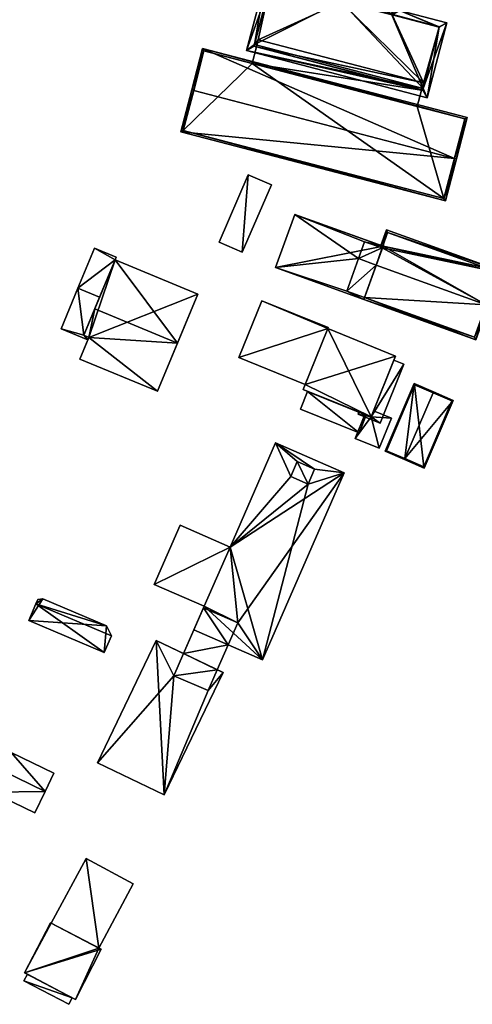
# Model space of a CAD drawing. Header units: inches. Extents: x 2528110 to 2532513, y 1151075 to 1152012.
# Tile 61 of 99: x 2531824 to 2531935, y 1151511 to 1151753. Entities that reach past the tile are written whole.
import ezdxf

# ---------------------------------------------------------------- set-up
doc = ezdxf.new("R2010")
doc.units = ezdxf.units.IN
doc.header["$MEASUREMENT"] = 0
doc.layers.add('Gebaeude Einzelhaus', color=10, linetype='Continuous')
doc.layers.add('Offenes Gebaeude', color=10, linetype='Continuous')

msp = doc.modelspace()

# ---------------------------------------------------------------- meshes
at = {"layer": 'Gebaeude Einzelhaus'}
mesh = msp.add_polyface(dxfattribs=at)
corners = [(2531885.706, 1151762.318, 405.876), (2531901.983, 1151759.434, 405.876), (2531884.573, 1151763.993, 405.876), (2531904.123, 1151762.206, 405.876), (2531903.191, 1151764.051, 405.876), (2531902.968, 1151757.798, 405.876), (2531881.733, 1151747.148, 405.876), (2531879.778, 1151745.683, 405.876), (2531885.664, 1151762.156, 405.876), (2531923.165, 1151736.296, 405.876), (2531924.153, 1151734.061, 405.876), (2531928.986, 1151752.519, 405.876), (2531927.151, 1151751.518, 405.876), (2531917.395, 1151755.554, 405.876), (2531916.581, 1151758.943, 405.876), (2531918.565, 1151760.025, 405.876), (2531915.44, 1151754.585, 405.876), (2531904.251, 1151762.173, 405.876), (2531923.165, 1151736.296, 406.375), (2531927.151, 1151751.518, 406.375), (2531915.44, 1151754.585, 406.375), (2531904.251, 1151762.173, 406.375), (2531916.581, 1151758.943, 406.375), (2531902.968, 1151757.798, 406.375), (2531904.123, 1151762.206, 406.375), (2531885.664, 1151762.156, 406.375), (2531885.706, 1151762.318, 406.375), (2531881.733, 1151747.148, 406.375), (2531916.734, 1151758.954, 405.876), (2531904.263, 1151762.22, 405.876), (2531927.155, 1151751.448, 405.876), (2531915.564, 1151754.483, 405.876), (2531923.081, 1151735.893, 405.876), (2531885.644, 1151762.161, 405.876), (2531881.609, 1151746.754, 405.876), (2531903.054, 1151757.603, 405.876), (2531904.263, 1151762.22, 393.405), (2531916.734, 1151758.954, 393.405), (2531903.054, 1151757.603, 393.405), (2531885.644, 1151762.161, 393.405), (2531881.609, 1151746.754, 393.405), (2531882.225, 1151746.593, 402.142), (2531922.816, 1151735.962, 402.141), (2531923.081, 1151735.893, 393.405), (2531882.225, 1151746.593, 393.405), (2531922.816, 1151735.962, 393.405), (2531927.155, 1151751.448, 393.405), (2531915.564, 1151754.483, 393.405), (2531923.281, 1151737.746, 393.405), (2531882.679, 1151748.333, 393.405)]
mesh.append_faces([[corners[k] for k in face] for face in [(17, 4, 29), (1, 17, 35), (8, 1, 35), (17, 1, 4), (33, 2, 8), (8, 2, 1), (32, 7, 34), (34, 7, 33), (33, 7, 2), (30, 10, 32), (32, 10, 7), (30, 11, 10), (28, 13, 31), (31, 13, 30), (30, 13, 11), (29, 15, 28), (15, 29, 4), (28, 15, 13), (18, 23, 27), (27, 23, 25), (25, 23, 26), (23, 21, 24), (18, 20, 23), (23, 20, 21), (21, 20, 22), (18, 19, 20), (14, 4, 17), (17, 4, 3), (14, 15, 4), (12, 13, 16), (16, 13, 14), (14, 13, 15), (9, 11, 12), (12, 11, 13), (9, 10, 11), (6, 7, 9), (9, 7, 10), (0, 2, 8), (8, 2, 6), (6, 2, 7), (5, 1, 0), (1, 5, 3), (1, 3, 4), (0, 1, 2)]], dxfattribs={"color": 13})
mesh.append_faces([[corners[k] for k in face] for face in [(38, 49, 39), (39, 49, 40), (40, 49, 44), (38, 48, 49), (48, 43, 45), (48, 46, 43), (38, 47, 48), (48, 47, 46), (38, 36, 47), (47, 36, 37), (28, 31, 37), (37, 31, 47), (31, 30, 47), (47, 30, 46), (30, 32, 46), (46, 32, 43), (43, 42, 45), (41, 40, 44), (41, 34, 40), (43, 32, 42), (42, 32, 41), (41, 32, 34), (34, 33, 40), (40, 33, 39), (8, 39, 33), (8, 38, 39), (8, 35, 38), (17, 38, 35), (17, 36, 38), (17, 29, 36), (29, 28, 36), (36, 28, 37), (16, 14, 20), (20, 14, 22), (12, 16, 19), (19, 16, 20), (9, 12, 18), (18, 12, 19), (6, 9, 27), (27, 9, 18), (8, 6, 25), (25, 6, 27), (0, 8, 26), (26, 8, 25), (5, 0, 23), (23, 0, 26), (3, 5, 24), (24, 5, 23), (17, 3, 21), (21, 3, 24), (14, 17, 22), (22, 17, 21)]], dxfattribs={"color": 41})
mesh = msp.add_polyface(dxfattribs=at)
corners = [(2531922.816, 1151735.962, 402.141), (2531882.225, 1151746.593, 402.142), (2531881.156, 1151742.494, 402.142), (2531921.759, 1151731.907, 402.141), (2531881.156, 1151742.494, 393.405), (2531882.225, 1151746.593, 393.405), (2531921.759, 1151731.907, 393.405), (2531922.816, 1151735.962, 393.405), (2531882.679, 1151748.333, 393.405), (2531923.281, 1151737.746, 393.405)]
mesh.append_faces([[corners[k] for k in face] for face in [(0, 2, 3), (0, 1, 2)]], dxfattribs={"color": 13})
mesh.append_faces([[corners[k] for k in face] for face in [(5, 7, 4), (4, 7, 6), (5, 9, 7), (5, 8, 9), (3, 7, 0), (3, 6, 7), (5, 4, 1), (1, 4, 2)]], dxfattribs={"color": 41})
mesh = msp.add_polyface(dxfattribs=at)
corners = [(2531930.883, 1151719.156, 403.049), (2531934.025, 1151729.225, 402.516), (2531868.973, 1151746.188, 402.516), (2531931.366, 1151719.03, 403.049), (2531866.798, 1151735.867, 403.049), (2531866.315, 1151735.993, 403.049), (2531863.624, 1151725.673, 402.516), (2531928.675, 1151708.709, 402.516), (2531933.415, 1151728.868, 402.541), (2531869.33, 1151745.578, 402.541), (2531864.234, 1151726.03, 402.541), (2531928.318, 1151709.319, 402.541), (2531881.156, 1151742.494, 402.142), (2531869.33, 1151745.578, 393.405), (2531921.759, 1151731.907, 402.141), (2531933.415, 1151728.868, 393.405), (2531921.759, 1151731.907, 393.405), (2531881.156, 1151742.494, 393.405), (2531864.234, 1151726.03, 393.405), (2531928.318, 1151709.319, 393.405)]
mesh.append_faces([[corners[k] for k in face] for face in [(11, 0, 3), (3, 0, 8), (10, 11, 7), (7, 11, 3), (6, 10, 7), (4, 10, 5), (9, 4, 5), (5, 10, 6), (8, 9, 2), (2, 9, 5), (3, 8, 1), (1, 8, 2), (0, 7, 3), (5, 6, 4), (4, 6, 0), (0, 6, 7), (0, 2, 4), (4, 2, 5), (3, 1, 0), (0, 1, 2)]], dxfattribs={"color": 13})
mesh.append_faces([[corners[k] for k in face] for face in [(17, 18, 13), (15, 19, 16), (16, 19, 17), (17, 19, 18), (8, 0, 15), (15, 0, 19), (19, 0, 11), (11, 10, 19), (19, 10, 18), (4, 18, 10), (4, 13, 18), (4, 9, 13), (13, 12, 17), (14, 15, 16), (12, 8, 14), (14, 8, 15), (13, 9, 12), (12, 9, 8)]], dxfattribs={"color": 41})
mesh = msp.add_polyface(dxfattribs=at)
corners = [(2531878.741, 1151696.116, 397.891), (2531880.225, 1151715.13, 397.166), (2531873.061, 1151698.574, 397.166), (2531885.904, 1151712.674, 397.891), (2531885.904, 1151712.674, 392.482), (2531880.225, 1151715.13, 392.482), (2531873.061, 1151698.574, 392.482), (2531878.741, 1151696.116, 392.482)]
mesh.append_faces([[corners[k] for k in face] for face in [(3, 1, 0), (0, 1, 2)]], dxfattribs={"color": 13})
mesh.append_faces([[corners[k] for k in face] for face in [(5, 7, 6), (4, 7, 5), (3, 7, 4), (0, 7, 3), (6, 7, 2), (2, 7, 0), (5, 6, 1), (1, 6, 2), (4, 5, 1), (3, 4, 1)]], dxfattribs={"color": 41})
mesh = msp.add_polyface(dxfattribs=at)
corners = [(2531886.908, 1151692.286, 404.613), (2531913.349, 1151697.558, 404.613), (2531891.629, 1151705.386, 404.613), (2531908.628, 1151684.458, 404.613), (2531913.258, 1151697.591, 401.052), (2531913.349, 1151697.558, 401.053), (2531891.629, 1151705.386, 392.217), (2531913.258, 1151697.591, 392.217), (2531886.908, 1151692.286, 392.217), (2531908.628, 1151684.458, 392.217), (2531908.628, 1151684.458, 399.871), (2531911.676, 1151692.916, 402.479), (2531908.798, 1151684.928, 400.016), (2531908.798, 1151684.928, 392.217), (2531908.781, 1151698.673, 392.217), (2531913.088, 1151697.12, 392.217), (2531907.277, 1151694.5, 392.217), (2531904.399, 1151686.514, 392.217)]
mesh.append_faces([[corners[k] for k in face] for face in [(3, 1, 0), (0, 1, 2)]], dxfattribs={"color": 13})
mesh.append_faces([[corners[k] for k in face] for face in [(8, 17, 9), (9, 17, 13), (6, 16, 8), (8, 16, 17), (6, 14, 16), (6, 7, 14), (14, 7, 15), (12, 10, 13), (13, 10, 9), (11, 3, 12), (12, 3, 10), (11, 1, 3), (11, 5, 1), (8, 10, 0), (0, 10, 3), (8, 9, 10), (0, 2, 8), (8, 2, 6), (2, 4, 6), (6, 4, 7), (2, 1, 4), (4, 1, 5)]], dxfattribs={"color": 41})
mesh = msp.add_polyface(dxfattribs=at)
corners = [(2531938.699, 1151683.175, 402.479), (2531939.169, 1151683.006, 402.479), (2531942.229, 1151691.493, 399.871), (2531913.349, 1151697.558, 401.053), (2531914.171, 1151701.605, 399.872), (2531913.258, 1151697.591, 401.052), (2531912.786, 1151697.76, 401.053), (2531911.676, 1151692.916, 402.479), (2531941.589, 1151691.191, 400.016), (2531914.473, 1151700.965, 400.017), (2531908.798, 1151684.928, 400.016), (2531908.628, 1151684.458, 399.871), (2531936.12, 1151674.548, 399.871), (2531935.819, 1151675.188, 400.016), (2531938.699, 1151683.175, 392.217), (2531941.589, 1151691.191, 392.217), (2531914.473, 1151700.965, 392.217), (2531913.258, 1151697.591, 392.217), (2531907.277, 1151694.501, 392.217), (2531908.781, 1151698.673, 392.217), (2531913.088, 1151697.12, 392.217), (2531911.675, 1151692.915, 392.217), (2531908.798, 1151684.928, 392.217), (2531935.819, 1151675.188, 392.217), (2531904.399, 1151686.514, 392.217), (2531907.277, 1151694.5, 392.217)]
mesh.append_faces([[corners[k] for k in face] for face in [(13, 11, 10), (13, 12, 11), (13, 1, 12), (13, 0, 1), (10, 0, 7), (10, 12, 0), (0, 12, 1), (10, 11, 12), (2, 9, 4), (4, 9, 6), (6, 9, 5), (0, 8, 1), (1, 8, 2), (2, 8, 9), (0, 3, 7), (3, 4, 5), (5, 4, 6), (0, 2, 3), (3, 2, 4), (0, 1, 2)]], dxfattribs={"color": 13})
mesh.append_faces([[corners[k] for k in face] for face in [(22, 14, 23), (22, 21, 14), (22, 24, 21), (21, 24, 25), (0, 13, 14), (14, 13, 23), (23, 13, 22), (22, 13, 10), (15, 17, 16), (18, 20, 21), (21, 20, 14), (14, 20, 15), (15, 20, 17), (18, 19, 20), (16, 17, 9), (9, 17, 5), (9, 8, 16), (16, 8, 15), (8, 14, 15), (8, 0, 14)]], dxfattribs={"color": 41})
mesh = msp.add_polyface(dxfattribs=at)
corners = [(2531841.07, 1151675.149, 401.628), (2531857.908, 1151661.879, 401.224), (2531862.805, 1151673.706, 402.113), (2531838.844, 1151669.773, 401.224), (2531842.47, 1151682.126, 402.113), (2531839.8, 1151675.675, 401.628), (2531867.806, 1151685.785, 401.224), (2531847.473, 1151694.205, 401.224), (2531841.07, 1151675.149, 398.645), (2531839.8, 1151675.675, 398.645), (2531839.8, 1151675.675, 398.545), (2531841.07, 1151675.149, 391.699), (2531841.07, 1151675.149, 398.545), (2531839.8, 1151675.675, 391.699), (2531840.816, 1151674.535, 398.457), (2531838.844, 1151669.773, 391.699), (2531840.816, 1151674.535, 398.557), (2531857.908, 1151661.879, 391.699), (2531867.806, 1151685.785, 391.699), (2531847.473, 1151694.205, 398.552), (2531847.473, 1151694.205, 391.699), (2531847.473, 1151694.205, 398.652), (2531843.66, 1151684.999, 399.88), (2531843.66, 1151684.999, 399.98)]
mesh.append_faces([[corners[k] for k in face] for face in [(2, 7, 4), (2, 6, 7), (0, 4, 5), (0, 2, 4), (3, 1, 0), (0, 1, 2)]], dxfattribs={"color": 13})
mesh.append_faces([[corners[k] for k in face] for face in [(18, 11, 20), (20, 11, 13), (18, 17, 11), (11, 17, 15), (23, 7, 21), (5, 4, 9), (9, 4, 23), (23, 4, 7), (20, 22, 19), (20, 13, 22), (22, 13, 10), (6, 21, 7), (6, 19, 21), (6, 18, 19), (19, 18, 20), (2, 18, 6), (2, 17, 18), (2, 1, 17), (1, 3, 17), (17, 3, 15), (11, 14, 12), (16, 0, 8), (14, 3, 16), (16, 3, 0), (11, 15, 14), (14, 15, 3), (13, 11, 10), (10, 11, 12), (9, 8, 5), (5, 8, 0)]], dxfattribs={"color": 41})
mesh = msp.add_polyface(dxfattribs=at)
corners = [(2531899.741, 1151677.299, 406.613), (2531910.385, 1151655.583, 406.613), (2531916.433, 1151670.56, 406.613), (2531893.694, 1151662.321, 406.613), (2531899.741, 1151677.299, 401.043), (2531883.531, 1151684.139, 401.043), (2531877.888, 1151670.159, 401.043), (2531899.844, 1151677.553, 401.043), (2531894.2, 1151663.574, 401.043), (2531893.694, 1151662.321, 391.736), (2531894.2, 1151663.574, 391.736), (2531908.85, 1151656.203, 397.967), (2531910.385, 1151655.583, 397.519), (2531910.385, 1151655.583, 397.718), (2531907.405, 1151656.786, 398.067), (2531908.85, 1151656.203, 398.067), (2531909.225, 1151656.051, 401.535), (2531910.385, 1151655.583, 397.818), (2531909.225, 1151656.051, 401.635), (2531894.803, 1151661.873, 401.535), (2531894.803, 1151661.873, 401.635), (2531907.405, 1151656.786, 397.967), (2531910.385, 1151655.583, 391.736), (2531910.385, 1151655.583, 397.419), (2531916.433, 1151670.56, 391.736), (2531916.018, 1151669.532, 397.518), (2531916.018, 1151669.532, 397.418), (2531910.99, 1151657.08, 397.818), (2531910.99, 1151657.08, 397.718), (2531899.741, 1151677.299, 391.736), (2531899.844, 1151677.553, 391.736), (2531883.531, 1151684.139, 391.736), (2531877.888, 1151670.159, 391.736)]
mesh.append_faces([[corners[k] for k in face] for face in [(4, 6, 8), (7, 5, 4), (4, 5, 6), (3, 1, 0), (0, 1, 2)]], dxfattribs={"color": 13})
mesh.append_faces([[corners[k] for k in face] for face in [(29, 31, 30), (29, 32, 31), (29, 10, 32), (8, 6, 10), (10, 6, 32), (6, 5, 32), (32, 5, 31), (5, 7, 31), (31, 7, 30), (7, 4, 30), (30, 4, 29), (22, 10, 24), (24, 10, 29), (22, 9, 10), (4, 24, 29), (0, 2, 4), (4, 2, 24), (12, 28, 13), (27, 1, 17), (27, 2, 1), (24, 26, 22), (22, 26, 23), (12, 25, 28), (28, 25, 27), (27, 25, 2), (2, 25, 24), (24, 25, 26), (19, 14, 16), (19, 21, 14), (21, 22, 23), (19, 9, 21), (21, 9, 22), (18, 3, 20), (20, 3, 19), (19, 3, 9), (18, 1, 3), (17, 18, 16), (18, 17, 1), (15, 16, 14), (16, 15, 17), (14, 11, 15), (14, 12, 11), (11, 12, 13), (9, 8, 10), (8, 0, 4), (9, 3, 8), (8, 3, 0)]], dxfattribs={"color": 41})
mesh = msp.add_polyface(dxfattribs=at)
corners = [(2531930.593, 1151659.656, 397.902), (2531925.731, 1151661.736, 398.376), (2531925.633, 1151661.507, 398.376), (2531918.707, 1151645.326, 398.375), (2531923.469, 1151643.015, 397.902), (2531918.608, 1151645.096, 398.375), (2531920.964, 1151663.778, 397.902), (2531913.84, 1151647.136, 397.902), (2531930.264, 1151659.525, 397.924), (2531923.338, 1151643.344, 397.924), (2531921.095, 1151663.449, 397.925), (2531914.169, 1151647.268, 397.925), (2531930.264, 1151659.525, 391.769), (2531921.095, 1151663.449, 391.769), (2531914.169, 1151647.268, 391.769), (2531923.338, 1151643.344, 391.769)]
mesh.append_faces([[corners[k] for k in face] for face in [(3, 9, 5), (11, 3, 5), (5, 9, 4), (10, 11, 7), (7, 11, 5), (6, 10, 7), (2, 10, 1), (8, 2, 1), (1, 10, 6), (0, 9, 8), (4, 9, 0), (0, 8, 1), (3, 7, 5), (2, 6, 3), (3, 6, 7), (2, 1, 6), (0, 3, 4), (4, 3, 5), (0, 2, 3), (0, 1, 2)]], dxfattribs={"color": 13})
mesh.append_faces([[corners[k] for k in face] for face in [(13, 15, 14), (12, 15, 13), (8, 15, 12), (9, 15, 8), (14, 15, 3), (3, 15, 9), (11, 14, 3), (13, 14, 10), (10, 14, 11), (12, 13, 2), (2, 13, 10), (8, 12, 2)]], dxfattribs={"color": 41})
mesh = msp.add_polyface(dxfattribs=at)
corners = [(2531875.74, 1151623.581, 400.955), (2531857.124, 1151614.408, 400.955), (2531869.401, 1151609.051, 400.955), (2531863.463, 1151628.938, 400.955), (2531864.314, 1151597.39, 398.23), (2531875.272, 1151599.573, 398.23), (2531866.866, 1151603.24, 398.23), (2531872.589, 1151593.423, 398.23), (2531894.9, 1151639.061, 398.348), (2531883.715, 1151595.89, 398.348), (2531903.76, 1151641.843, 398.348), (2531869.401, 1151609.051, 398.348), (2531875.739, 1151623.581, 398.348), (2531866.866, 1151603.24, 398.348), (2531896.503, 1151642.735, 398.348), (2531886.911, 1151649.193, 398.349), (2531890.638, 1151640.92, 398.348), (2531892.24, 1151644.594, 398.348), (2531892.24, 1151644.594, 400.403), (2531894.9, 1151639.061, 400.403), (2531896.503, 1151642.735, 400.403), (2531890.638, 1151640.92, 400.403), (2531859.585, 1151562.664, 401.904), (2531857.596, 1151600.61, 401.904), (2531843.176, 1151570.53, 401.904), (2531874.006, 1151592.744, 401.904), (2531863.463, 1151628.938, 389.797), (2531875.739, 1151623.581, 389.797), (2531857.124, 1151614.408, 389.797), (2531869.401, 1151609.051, 389.797), (2531869.213, 1151608.62, 398.23), (2531869.213, 1151608.62, 389.797), (2531864.314, 1151597.39, 389.797), (2531875.272, 1151599.573, 389.797), (2531872.589, 1151593.423, 389.797), (2531870.345, 1151588.279, 389.797), (2531861.939, 1151591.946, 389.797), (2531877.619, 1151604.953, 389.797), (2531883.715, 1151595.89, 389.797), (2531903.76, 1151641.843, 389.797), (2531886.911, 1151649.193, 389.797), (2531843.176, 1151570.53, 389.797), (2531857.596, 1151600.61, 389.797), (2531859.585, 1151562.664, 389.797), (2531874.006, 1151592.744, 389.797)]
mesh.append_faces([[corners[k] for k in face] for face in [(25, 23, 22), (22, 23, 24), (21, 19, 18), (18, 19, 20), (16, 12, 8), (14, 15, 17), (17, 15, 16), (16, 15, 12), (10, 14, 8), (14, 10, 15), (13, 9, 11), (9, 8, 12), (11, 9, 12), (8, 9, 10), (7, 5, 4), (4, 5, 6), (3, 1, 0), (0, 1, 2)]], dxfattribs={"color": 13})
mesh.append_faces([[corners[k] for k in face] for face in [(43, 35, 44), (44, 35, 34), (41, 36, 43), (43, 36, 35), (41, 42, 36), (36, 42, 32), (42, 4, 32), (7, 44, 34), (4, 25, 7), (7, 25, 44), (42, 23, 4), (4, 23, 25), (25, 22, 44), (44, 22, 43), (22, 24, 43), (43, 24, 41), (24, 23, 41), (41, 23, 42), (39, 27, 40), (39, 37, 27), (27, 37, 29), (29, 37, 31), (39, 38, 37), (37, 38, 33), (13, 30, 6), (30, 29, 31), (13, 11, 30), (30, 11, 29), (15, 40, 12), (12, 40, 27), (15, 10, 40), (40, 10, 39), (10, 9, 39), (39, 9, 38), (38, 5, 33), (5, 13, 6), (38, 9, 5), (5, 9, 13), (20, 8, 14), (20, 19, 8), (19, 16, 8), (19, 21, 16), (21, 17, 16), (21, 18, 17), (18, 14, 17), (18, 20, 14), (33, 31, 37), (34, 32, 33), (33, 32, 31), (34, 36, 32), (34, 35, 36), (34, 33, 7), (7, 33, 5), (6, 32, 4), (6, 31, 32), (6, 30, 31), (29, 28, 27), (27, 28, 26), (2, 12, 0), (2, 11, 12), (28, 11, 1), (1, 11, 2), (28, 29, 11), (1, 3, 28), (28, 3, 26), (12, 3, 0), (27, 26, 12), (12, 26, 3)]], dxfattribs={"color": 41})
mesh = msp.add_polyface(dxfattribs=at)
corners = [(2531825.254, 1151518.913, 400.258), (2531844.045, 1151524.694, 400.258), (2531831.616, 1151531.207, 400.258), (2531837.717, 1151512.323, 400.258), (2531843.477, 1151524.992, 398.006), (2531840.355, 1151546.996, 398.006), (2531831.804, 1151531.109, 398.006), (2531851.959, 1151540.751, 398.006), (2531825.254, 1151518.913, 389.877), (2531831.616, 1151531.207, 389.877), (2531825.924, 1151518.559, 399.881), (2531836.966, 1151512.72, 399.981), (2531825.924, 1151518.559, 399.981), (2531836.966, 1151512.72, 399.881), (2531837.717, 1151512.323, 389.877), (2531844.045, 1151524.694, 389.877), (2531843.477, 1151524.992, 389.877), (2531831.804, 1151531.109, 389.877), (2531840.355, 1151546.996, 389.877), (2531851.959, 1151540.751, 389.877)]
mesh.append_faces([[corners[k] for k in face] for face in [(7, 5, 4), (4, 5, 6), (3, 1, 0), (0, 1, 2)]], dxfattribs={"color": 13})
mesh.append_faces([[corners[k] for k in face] for face in [(18, 16, 17), (18, 19, 16), (5, 7, 18), (18, 7, 19), (19, 7, 16), (16, 7, 4), (18, 17, 5), (5, 17, 6), (16, 8, 17), (17, 8, 9), (16, 14, 8), (16, 15, 14), (9, 6, 17), (4, 15, 16), (4, 1, 15), (9, 2, 6), (6, 2, 4), (4, 2, 1), (1, 3, 15), (15, 3, 14), (3, 11, 13), (13, 14, 3), (10, 8, 13), (13, 8, 14), (11, 0, 12), (12, 0, 10), (0, 11, 3), (10, 0, 8), (0, 2, 8), (8, 2, 9)]], dxfattribs={"color": 41})
at = {"layer": 'Offenes Gebaeude'}
mesh = msp.add_polyface(dxfattribs=at)
corners = [(2531847.473, 1151694.205, 398.652), (2531847.743, 1151694.858, 398.557), (2531842.405, 1151697.069, 398.557), (2531838.323, 1151687.209, 399.98), (2531843.66, 1151684.999, 399.98), (2531839.8, 1151675.675, 398.645), (2531834.208, 1151677.271, 398.557), (2531840.816, 1151674.535, 398.557), (2531841.07, 1151675.149, 398.645), (2531842.405, 1151697.069, 398.457), (2531847.743, 1151694.858, 398.457), (2531838.323, 1151687.209, 399.88), (2531834.208, 1151677.271, 398.457), (2531840.816, 1151674.535, 398.457), (2531847.473, 1151694.205, 398.552), (2531843.66, 1151684.999, 399.88), (2531839.8, 1151675.675, 398.545), (2531841.07, 1151675.149, 398.545)]
mesh.append_faces([[corners[k] for k in face] for face in [(3, 5, 4), (5, 7, 8), (3, 6, 5), (5, 6, 7), (0, 3, 4), (0, 2, 3), (0, 1, 2)]], dxfattribs={"color": 13})
mesh.append_faces([[corners[k] for k in face] for face in [(16, 11, 15), (16, 12, 11), (16, 13, 12), (16, 17, 13), (11, 14, 15), (11, 9, 14), (14, 9, 10), (1, 14, 10), (1, 0, 14), (12, 13, 6), (6, 13, 7), (3, 11, 6), (6, 11, 12), (3, 2, 11), (11, 2, 9), (2, 1, 9), (9, 1, 10)]], dxfattribs={"color": 41})
mesh = msp.add_polyface(dxfattribs=at)
corners = [(2531910.385, 1151655.583, 397.519), (2531912.598, 1151654.058, 397.071), (2531918.449, 1151668.551, 397.071), (2531907.185, 1151656.241, 398.067), (2531916.018, 1151669.532, 397.518), (2531907.405, 1151656.786, 398.067), (2531916.018, 1151669.532, 397.418), (2531918.449, 1151668.551, 396.971), (2531907.185, 1151656.241, 397.967), (2531907.405, 1151656.786, 397.967), (2531912.598, 1151654.058, 396.971), (2531910.385, 1151655.583, 397.419)]
mesh.append_faces([[corners[k] for k in face] for face in [(3, 0, 5), (0, 2, 4), (3, 1, 0), (0, 1, 2)]], dxfattribs={"color": 13})
mesh.append_faces([[corners[k] for k in face] for face in [(11, 8, 9), (11, 10, 8), (6, 7, 11), (11, 7, 10), (2, 1, 7), (7, 1, 10), (1, 8, 10), (1, 3, 8), (8, 5, 9), (8, 3, 5), (7, 6, 2), (2, 6, 4)]], dxfattribs={"color": 41})
mesh = msp.add_polyface(dxfattribs=at)
corners = [(2531894.803, 1151661.873, 401.635), (2531907.444, 1151651.639, 401.635), (2531909.225, 1151656.051, 401.635), (2531893.021, 1151657.461, 401.635), (2531893.021, 1151657.461, 401.535), (2531894.803, 1151661.873, 401.535), (2531907.444, 1151651.639, 401.535), (2531909.225, 1151656.051, 401.535)]
mesh.append_faces([[corners[k] for k in face] for face in [(3, 1, 0), (0, 1, 2)]], dxfattribs={"color": 13})
mesh.append_faces([[corners[k] for k in face] for face in [(6, 5, 7), (6, 4, 5), (6, 7, 1), (1, 7, 2), (1, 3, 6), (6, 3, 4), (4, 0, 5), (4, 3, 0)]], dxfattribs={"color": 41})
mesh = msp.add_polyface(dxfattribs=at)
corners = [(2531910.385, 1151655.583, 397.818), (2531912.405, 1151647.915, 397.106), (2531915.388, 1151655.305, 397.106), (2531906.471, 1151650.311, 398.067), (2531910.99, 1151657.08, 397.818), (2531908.85, 1151656.203, 398.067), (2531910.99, 1151657.08, 397.718), (2531915.388, 1151655.305, 397.006), (2531906.471, 1151650.311, 397.967), (2531908.85, 1151656.203, 397.967), (2531912.405, 1151647.915, 397.006), (2531910.385, 1151655.583, 397.718)]
mesh.append_faces([[corners[k] for k in face] for face in [(3, 0, 5), (0, 2, 4), (3, 1, 0), (0, 1, 2)]], dxfattribs={"color": 13})
mesh.append_faces([[corners[k] for k in face] for face in [(10, 11, 7), (7, 11, 6), (10, 8, 11), (11, 8, 9), (2, 1, 7), (7, 1, 10), (1, 8, 10), (1, 3, 8), (8, 5, 9), (8, 3, 5), (7, 6, 2), (2, 6, 4)]], dxfattribs={"color": 41})
mesh = msp.add_polyface(dxfattribs=at)
corners = [(2531828.033, 1151609.599, 396.54), (2531829.759, 1151610.829, 395.829), (2531828.503, 1151610.706, 396.066), (2531826.294, 1151605.508, 395.71), (2531844.84, 1151597.63, 395.71), (2531846.578, 1151601.721, 396.54), (2531845.393, 1151604.188, 395.829), (2531828.033, 1151609.599, 396.44), (2531828.503, 1151610.706, 395.966), (2531826.294, 1151605.508, 395.61), (2531844.84, 1151597.63, 395.61), (2531846.578, 1151601.721, 396.44), (2531845.393, 1151604.188, 395.729), (2531829.759, 1151610.829, 395.729)]
mesh.append_faces([[corners[k] for k in face] for face in [(6, 1, 0), (5, 6, 0), (4, 5, 0), (3, 4, 0), (0, 1, 2)]], dxfattribs={"color": 13})
mesh.append_faces([[corners[k] for k in face] for face in [(10, 12, 11), (9, 13, 12), (9, 12, 10), (7, 13, 9), (8, 13, 7), (1, 13, 8), (12, 13, 6), (6, 13, 1), (1, 8, 2), (11, 12, 6), (5, 11, 6), (10, 11, 4), (4, 11, 5), (9, 10, 3), (3, 10, 4), (7, 9, 3), (0, 7, 3), (8, 7, 2), (2, 7, 0)]], dxfattribs={"color": 41})
mesh = msp.add_polyface(dxfattribs=at)
corners = [(2531830.296, 1151563.515, 400.656), (2531817.183, 1151563.338, 397.101), (2531827.729, 1151558.221, 397.101), (2531832.46, 1151567.975, 397.813), (2531821.914, 1151573.091, 397.813), (2531819.75, 1151568.63, 400.656), (2531830.296, 1151563.515, 400.556), (2531827.729, 1151558.221, 397.001), (2531832.46, 1151567.975, 397.713), (2531821.914, 1151573.091, 397.713), (2531819.75, 1151568.63, 400.556), (2531817.183, 1151563.338, 397.001)]
mesh.append_faces([[corners[k] for k in face] for face in [(5, 1, 0), (4, 5, 0), (3, 4, 0), (0, 1, 2)]], dxfattribs={"color": 13})
mesh.append_faces([[corners[k] for k in face] for face in [(6, 11, 10), (6, 10, 9), (6, 9, 8), (7, 11, 6), (2, 11, 7), (1, 11, 2), (10, 11, 1), (5, 10, 1), (9, 10, 4), (4, 10, 5), (8, 9, 3), (3, 9, 4), (6, 8, 3), (0, 6, 3), (7, 6, 2), (2, 6, 0)]], dxfattribs={"color": 41})
mesh = msp.add_polyface(dxfattribs=at)
corners = [(2531836.966, 1151512.72, 399.981), (2531825.924, 1151518.559, 399.981), (2531825.09, 1151516.971, 399.981), (2531836.147, 1151511.162, 399.981), (2531836.147, 1151511.162, 399.881), (2531825.09, 1151516.971, 399.881), (2531836.966, 1151512.72, 399.881), (2531825.924, 1151518.559, 399.881)]
mesh.append_faces([[corners[k] for k in face] for face in [(0, 2, 3), (0, 1, 2)]], dxfattribs={"color": 13})
mesh.append_faces([[corners[k] for k in face] for face in [(7, 6, 5), (5, 6, 4), (5, 1, 7), (5, 2, 1), (4, 6, 3), (3, 6, 0), (3, 2, 4), (4, 2, 5)]], dxfattribs={"color": 41})

doc.saveas('drawing.dxf')
